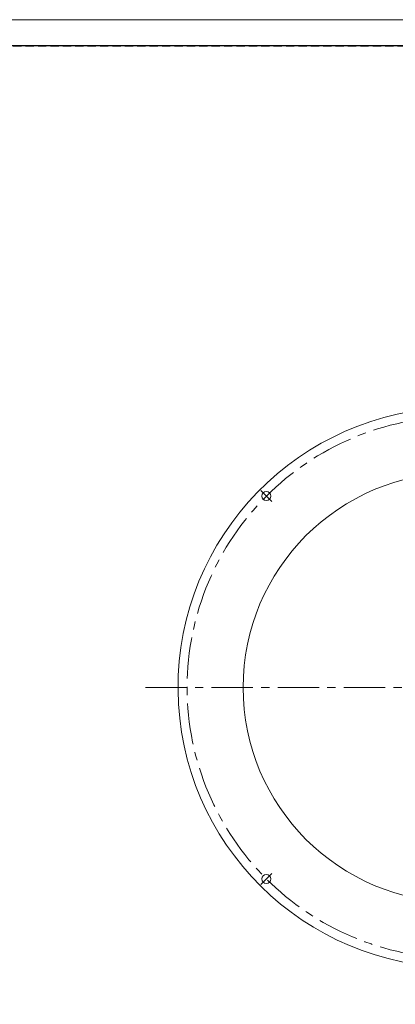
# Model space of a CAD drawing. Header units: millimetres. Extents: x -201 to 202, y 143 to 428.
# Tile 3 of 10: x 0 to 72, y 239 to 428. Entities that reach past the tile are written whole.
import ezdxf

# ---------------------------------------------------------------- set-up
doc = ezdxf.new("R2010")
doc.units = ezdxf.units.MM
doc.header["$LTSCALE"] = 0.25
doc.linetypes.add('CENTER', pattern=[50.8, 31.75, -6.35, 6.35, -6.35])
doc.linetypes.add('HIDDEN', pattern=[9.525, 6.35, -3.175])
doc.layers.add('BASE', color=7, linetype='Continuous', lineweight=20)
doc.layers.add('CENTER', color=1, linetype='CENTER', lineweight=9)
doc.layers.add('EMPTY LINE', color=252, linetype='Continuous', lineweight=0, plot=False)
doc.layers.add('FORM', color=7, linetype='Continuous')

msp = doc.modelspace()

# ---------------------------------------------------------------- linework, layer by layer
at = {"layer": 'BASE', "linetype": 'Continuous'}
msp.add_circle((84.1582, 299.4645), 41.25, dxfattribs=at)
at = {"layer": 'BASE'}
for centre in [(47.3886, 336.2341), (47.3886, 262.695)]:
    msp.add_circle(centre, 0.875, dxfattribs=at)
at = {"layer": 'BASE', "linetype": 'Continuous'}
msp.add_arc((84.1582, 299.4645), 53.75, 90.932763, 89.067237, dxfattribs=at)
at = {"layer": 'CENTER'}
for p, q in [((48.4493, 335.1734), (46.3279, 337.2948)), ((24.1582, 299.4645), (144.1582, 299.4645)), ((48.4493, 263.7557), (46.3279, 261.6343))]:
    msp.add_line(p, q, dxfattribs=at)
msp.add_circle((84.1582, 299.4645), 52, dxfattribs=at)
at = {"layer": 'EMPTY LINE'}
msp.add_line((201.5, 427.75), (-201.5, 427.75), dxfattribs=at)
at = {"layer": 'FORM', "linetype": 'HIDDEN'}
msp.add_lwpolyline([(-196.5, 422.75), (196.5, 422.75), (196.5, 147.75), (-196.5, 147.75)], close=True, dxfattribs=at)
at = {"layer": 'FORM'}
msp.add_lwpolyline([(-196.5, 422.75), (-196.5, 147.75), (-78.5, 147.75), (-78.5, 159.75), (16.5, 159.75), (16.5, 177.25), (196.5, 177.25), (196.5, 422.75), (-196.5, 422.75)], close=True, dxfattribs=at)

doc.saveas('drawing.dxf')
